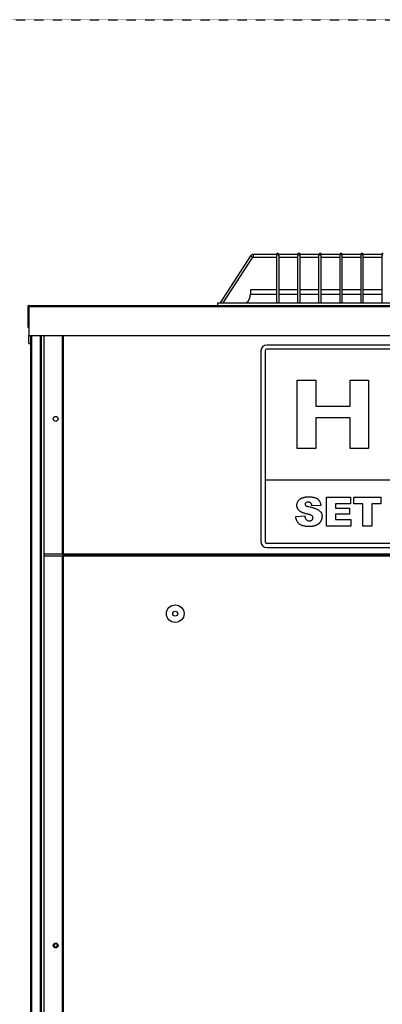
# Model space of a CAD drawing. Extents: x -90708 to 277869, y -117 to 207445.
# Tile 40 of 233: x -86339 to -85899, y 129228 to 130419. Entities that reach past the tile are written whole.
import ezdxf

# ---------------------------------------------------------------- set-up
doc = ezdxf.new("R2010")
doc.units = 0
doc.header["$MEASUREMENT"] = 0
doc.linetypes.add('DASHDOT', pattern=[1, 0.5, -0.25, 0, -0.25])
doc.layers.add('ARQ - EQUIPO CONDENSADORA', color=40, linetype='CONTINUOUS')
doc.layers.add('ARQ-GRELHAS', color=30, linetype='CONTINUOUS')

msp = doc.modelspace()

# ---------------------------------------------------------------- linework, layer by layer
at = {"layer": 'ARQ - EQUIPO CONDENSADORA', "linetype": 'Continuous'}
for p, q in [((-86058.882, 130133.733), (-86095.837, 130076.827)), ((-86092.26, 130076.827), (-86056.366, 130132.099)), ((-86058.882, 130133.733), (-86056.366, 130132.099)), ((-86027.523, 130135.327), (-86055.947, 130135.327)), ((-86055.947, 130135.327), (-86055.947, 130132.327)), ((-86055.947, 130132.327), (-86027.523, 130132.327)), ((-86027.523, 130135.327), (-86027.523, 130134.416)), ((-86027.523, 130134.416), (-86027.523, 130076.827)), ((-86024.523, 130134.416), (-86024.523, 130135.327)), ((-86002.023, 130135.327), (-86024.523, 130135.327)), ((-86024.523, 130076.827), (-86024.523, 130134.416)), ((-86024.523, 130132.327), (-86002.023, 130132.327)), ((-86002.023, 130135.327), (-86002.023, 130134.416)), ((-86002.023, 130134.416), (-86002.023, 130076.827)), ((-85999.023, 130134.416), (-85999.023, 130135.327)), ((-85976.523, 130135.327), (-85999.023, 130135.327)), ((-85999.023, 130076.827), (-85999.023, 130134.416)), ((-85999.023, 130132.327), (-85976.523, 130132.327)), ((-85976.523, 130135.327), (-85976.523, 130134.416)), ((-85976.523, 130134.416), (-85976.523, 130076.827)), ((-85973.523, 130134.416), (-85973.523, 130135.327)), ((-85951.023, 130135.327), (-85973.523, 130135.327)), ((-85973.523, 130076.827), (-85973.523, 130134.416)), ((-85973.523, 130132.327), (-85951.023, 130132.327)), ((-85951.023, 130135.327), (-85951.023, 130134.416)), ((-85951.023, 130134.416), (-85951.023, 130076.827)), ((-85948.023, 130134.416), (-85948.023, 130135.327)), ((-85925.523, 130135.327), (-85948.023, 130135.327)), ((-85948.023, 130076.827), (-85948.023, 130134.416)), ((-85948.023, 130132.327), (-85925.523, 130132.327)), ((-85925.523, 130135.327), (-85925.523, 130134.416)), ((-85925.523, 130134.416), (-85925.523, 130076.827)), ((-85922.523, 130134.416), (-85922.523, 130135.327)), ((-85900.023, 130135.327), (-85922.523, 130135.327)), ((-85922.523, 130076.827), (-85922.523, 130134.416)), ((-85922.523, 130132.327), (-85900.023, 130132.327)), ((-85900.023, 130135.327), (-85900.023, 130134.416)), ((-85900.023, 130134.416), (-85900.023, 130076.827)), ((-86059.022, 130092.577), (-86059.022, 130087.577)), ((-86027.523, 130092.577), (-86059.022, 130092.577)), ((-86002.023, 130092.577), (-86024.523, 130092.577)), ((-85976.523, 130092.577), (-85999.023, 130092.577)), ((-85951.023, 130092.577), (-85973.523, 130092.577)), ((-85925.523, 130092.577), (-85948.023, 130092.577)), ((-85900.023, 130092.577), (-85922.523, 130092.577)), ((-86098.523, 130073.827), (-86098.523, 130076.827)), ((-86098.523, 130076.827), (-85342.523, 130076.827)), ((-86059.022, 130087.577), (-86027.523, 130087.577)), ((-86024.523, 130087.577), (-86002.023, 130087.577)), ((-85999.023, 130087.577), (-85976.523, 130087.577)), ((-85973.523, 130087.577), (-85951.023, 130087.577)), ((-85948.023, 130087.577), (-85925.523, 130087.577)), ((-85922.523, 130087.577), (-85900.023, 130087.577)), ((-86327.273, 130072.576), (-86328.523, 130072.576)), ((-86328.523, 130072.576), (-86328.523, 130047.577)), ((-86327.273, 130073.827), (-86327.273, 130072.576)), ((-86327.273, 130073.827), (-86327.273, 130073.827)), ((-86327.273, 130073.827), (-86098.523, 130073.827)), ((-86327.273, 130072.576), (-85115.773, 130072.576)), ((-86327.273, 130072.576), (-86327.273, 130037.577)), ((-86098.523, 130073.827), (-85212.523, 130073.827)), ((-86328.523, 130047.577), (-86327.273, 130047.577)), ((-86327.273, 130037.577), (-85115.773, 130037.577)), ((-86327.273, 130027.577), (-86327.273, 130037.577)), ((-86325.422, 130037.577), (-86325.422, 128665.076)), ((-86324.172, 130037.577), (-86324.172, 128665.076)), ((-86313.672, 130037.577), (-86313.672, 129851.576)), ((-86312.422, 130037.577), (-86312.422, 129851.576)), ((-86309.422, 130037.577), (-86309.422, 130025.078)), ((-86287.223, 130037.577), (-86287.223, 129773.078)), ((-86287.222, 130037.577), (-86287.222, 129773.078)), ((-86285.971, 130037.577), (-86285.971, 129773.078)), ((-86327.273, 130027.577), (-86325.422, 130027.577)), ((-86309.422, 130025.078), (-86309.422, 129816.078)), ((-86046.422, 130018.887), (-86046.422, 129787.887)), ((-86041.422, 130018.887), (-86041.422, 129862.887)), ((-85403.422, 130025.887), (-86039.422, 130025.887)), ((-85403.422, 130020.887), (-86039.422, 130020.887)), ((-86002.325, 129983.246), (-85980.073, 129983.246)), ((-86002.325, 129900.887), (-86002.325, 129983.246)), ((-85980.073, 129983.246), (-85980.073, 129952.046)), ((-85938.535, 129983.246), (-85916.283, 129983.246)), ((-85938.535, 129952.046), (-85938.535, 129983.246)), ((-85916.283, 129983.246), (-85916.283, 129900.887)), ((-85980.073, 129952.046), (-85938.535, 129952.046)), ((-85980.073, 129937.822), (-85980.073, 129900.887)), ((-85938.535, 129937.822), (-85980.073, 129937.822)), ((-85938.535, 129900.887), (-85938.535, 129937.822)), ((-85980.073, 129900.887), (-86002.325, 129900.887)), ((-85916.283, 129900.887), (-85938.535, 129900.887)), ((-86313.672, 129864.942), (-86313.672, 129415.576)), ((-86312.422, 129864.942), (-86312.422, 129415.576)), ((-86041.422, 129862.887), (-86041.422, 129787.887)), ((-86041.422, 129862.887), (-85401.422, 129862.887)), ((-86309.422, 129844.049), (-86309.422, 128731.576)), ((-85966.984, 129841.822), (-85937.893, 129841.822)), ((-85966.984, 129806.822), (-85966.984, 129841.822)), ((-85937.893, 129841.822), (-85937.893, 129833.641)), ((-85933.802, 129841.822), (-85901.075, 129841.822)), ((-85933.802, 129833.641), (-85933.802, 129841.822)), ((-85901.075, 129841.822), (-85901.075, 129833.641)), ((-85973.802, 129831.972), (-85984.711, 129831.368)), ((-85937.893, 129833.641), (-85956.075, 129833.641)), ((-85956.075, 129833.641), (-85956.075, 129828.641)), ((-85956.075, 129828.641), (-85939.257, 129828.641)), ((-85939.257, 129828.641), (-85939.257, 129821.368)), ((-85922.893, 129833.641), (-85933.802, 129833.641)), ((-85922.893, 129806.822), (-85922.893, 129833.641)), ((-85911.984, 129833.641), (-85911.984, 129806.822)), ((-85901.075, 129833.641), (-85911.984, 129833.641)), ((-86004.257, 129818.456), (-85993.347, 129819.095)), ((-85939.257, 129821.368), (-85956.075, 129821.368)), ((-85956.075, 129821.368), (-85956.075, 129815.004)), ((-85956.075, 129815.004), (-85937.438, 129815.004)), ((-85937.438, 129815.004), (-85937.438, 129806.822)), ((-85937.438, 129806.822), (-85966.984, 129806.822)), ((-85911.984, 129806.822), (-85922.893, 129806.822)), ((-85403.422, 129785.887), (-86039.422, 129785.887)), ((-86039.422, 129780.887), (-85403.422, 129780.887)), ((-86287.223, 129773.078), (-86309.422, 129773.078)), ((-86287.223, 129770.576), (-86309.422, 129770.576)), ((-86287.222, 129773.078), (-86287.223, 129773.078)), ((-86287.223, 129770.576), (-86287.223, 128688.576)), ((-86287.222, 129770.576), (-86287.223, 129770.576)), ((-86285.971, 129773.078), (-86287.222, 129773.078)), ((-86287.222, 129770.576), (-86287.222, 128688.576)), ((-86285.971, 129770.576), (-86287.222, 129770.576)), ((-85156.173, 129773.078), (-86285.971, 129773.078)), ((-86285.971, 129771.827), (-86285.971, 129773.078)), ((-85156.173, 129771.827), (-86285.971, 129771.827)), ((-86285.971, 129770.576), (-86285.971, 129771.827)), ((-86285.971, 129771.827), (-85156.173, 129771.827)), ((-85156.173, 129770.576), (-86285.971, 129770.576)), ((-86285.971, 129770.576), (-86285.971, 128688.576)), ((-86313.672, 129416.062), (-86313.672, 128766.576)), ((-86312.422, 129416.062), (-86312.422, 128766.576))]:
    msp.add_line(p, q, dxfattribs=at)
at = {"layer": 'ARQ - EQUIPO CONDENSADORA', "linetype": 'Continuous', "flags": 128}
for points in [[(-86027.523, 130134.416), (-86027.409, 130134.729), (-86027.084, 130134.994), (-86026.597, 130135.171), (-86026.023, 130135.233)], [(-86026.023, 130135.233), (-86025.449, 130135.171), (-86024.962, 130134.994), (-86024.637, 130134.729), (-86024.523, 130134.416)], [(-86002.023, 130134.416), (-86001.909, 130134.729), (-86001.584, 130134.994), (-86001.097, 130135.171), (-86000.523, 130135.233)], [(-86000.523, 130135.233), (-85999.949, 130135.171), (-85999.462, 130134.994), (-85999.137, 130134.729), (-85999.023, 130134.416)], [(-85976.523, 130134.416), (-85976.409, 130134.729), (-85976.084, 130134.994), (-85975.597, 130135.171), (-85975.023, 130135.233)], [(-85975.023, 130135.233), (-85974.449, 130135.171), (-85973.962, 130134.994), (-85973.637, 130134.729), (-85973.523, 130134.416)], [(-85951.023, 130134.416), (-85950.909, 130134.729), (-85950.584, 130134.994), (-85950.097, 130135.171), (-85949.523, 130135.233)], [(-85949.523, 130135.233), (-85948.949, 130135.171), (-85948.462, 130134.994), (-85948.137, 130134.729), (-85948.023, 130134.416)], [(-85925.523, 130134.416), (-85925.409, 130134.729), (-85925.084, 130134.994), (-85924.597, 130135.171), (-85924.023, 130135.233)], [(-85924.023, 130135.233), (-85923.449, 130135.171), (-85922.962, 130134.994), (-85922.637, 130134.729), (-85922.523, 130134.416)], [(-85900.023, 130134.416), (-85899.909, 130134.729), (-85899.584, 130134.994), (-85899.097, 130135.171), (-85898.523, 130135.233)]]:
    msp.add_lwpolyline(points, dxfattribs=at)
at = {"layer": 'ARQ - EQUIPO CONDENSADORA', "linetype": 'Continuous'}
for centre, radius in [((-86294.922, 129936.539), 3), ((-86150.172, 129700.941), 10.679), ((-86150.172, 129700.941), 3), ((-86294.922, 129299.576), 3), ((-86294.922, 129299.576), 2)]:
    msp.add_circle(centre, radius, dxfattribs=at)
for centre, radius, start, end in [((-86026.023, 130135.327), 1.5, 90, 180), ((-86026.023, 130135.327), 1.5, 0, 90), ((-86000.523, 130135.327), 1.5, 90, 180), ((-86000.523, 130135.327), 1.5, 0, 90), ((-85975.023, 130135.327), 1.5, 90, 180), ((-85975.023, 130135.327), 1.5, 0, 90), ((-85949.523, 130135.327), 1.5, 90, 180), ((-85949.523, 130135.327), 1.5, 0, 90), ((-85924.023, 130135.327), 1.5, 90, 180), ((-85924.023, 130135.327), 1.5, 0, 90), ((-85898.523, 130135.327), 1.5, 90, 180), ((-86055.947, 130131.827), 3.5, 90, 147), ((-86055.947, 130131.827), 0.5, 90, 147), ((-86072.772, 130087.577), 13.75, 308.572651, 0), ((-86327.272, 130072.576), 1.251, 90.0458, 180), ((-86039.422, 130018.887), 7, 90, 180), ((-86039.422, 130018.887), 2, 90, 180), ((-86039.422, 129787.887), 7, 180, 270), ((-86039.422, 129787.887), 2, 180, 270)]:
    msp.add_arc(centre, radius, start, end, dxfattribs=at)
for points, knots in [([(-86002.893, 129832.135), (-86002.873, 129832.574), (-86002.834, 129833.454), (-86002.532, 129834.747), (-86002.039, 129836), (-86001.48, 129836.999), (-86000.941, 129837.767), (-86000.477, 129838.316), (-85999.961, 129838.829), (-85999.399, 129839.313), (-85998.789, 129839.765), (-85998.131, 129840.19), (-85997.419, 129840.567), (-85996.662, 129840.929), (-85995.841, 129841.249), (-85994.951, 129841.524), (-85993.988, 129841.759), (-85992.954, 129841.947), (-85991.847, 129842.097), (-85990.669, 129842.201), (-85989.418, 129842.266), (-85988.561, 129842.273), (-85988.12, 129842.277)], [0, 0, 0, 0, 0.06545359, 0.13092714, 0.19683457, 0.26553896, 0.30097329, 0.33652335, 0.37244607, 0.4092197, 0.44703953, 0.48559755, 0.52569214, 0.56703989, 0.61060678, 0.65680265, 0.70583219, 0.75821355, 0.81339628, 0.87219876, 0.9343717, 1, 1, 1, 1]), ([(-85988.12, 129842.277), (-85987.58, 129842.272), (-85986.534, 129842.263), (-85985.015, 129842.135), (-85983.593, 129841.949), (-85982.27, 129841.683), (-85981.049, 129841.331), (-85979.919, 129840.919), (-85978.894, 129840.411), (-85977.959, 129839.835), (-85977.12, 129839.168), (-85976.368, 129838.412), (-85975.713, 129837.56), (-85975.147, 129836.619), (-85974.674, 129835.586), (-85974.282, 129834.464), (-85973.982, 129833.252), (-85973.863, 129832.406), (-85973.802, 129831.972)], [0, 0, 0, 0, 0.08196973, 0.15877176, 0.23130985, 0.29954476, 0.36348087, 0.42410105, 0.48180831, 0.53686214, 0.59058218, 0.64420956, 0.69827361, 0.75325817, 0.81067028, 0.87046326, 0.93340354, 1, 1, 1, 1]), ([(-85999.832, 129825.445), (-86000.076, 129825.667), (-86000.556, 129826.105), (-86001.182, 129826.834), (-86001.715, 129827.605), (-86002.139, 129828.427), (-86002.48, 129829.289), (-86002.718, 129830.197), (-86002.864, 129831.152), (-86002.883, 129831.803), (-86002.893, 129832.135)], [0, 0, 0, 0, 0.13014674, 0.25596875, 0.37824656, 0.49939554, 0.61976435, 0.74346074, 0.86907805, 1, 1, 1, 1]), ([(-85989.477, 129835.913), (-85989.939, 129835.893), (-85990.861, 129835.851), (-85992.029, 129835.234), (-85992.775, 129834.261), (-85992.854, 129833.535), (-85992.893, 129833.172)], [0, 0, 0, 0, 0.28076466, 0.56002234, 0.77997574, 1, 1, 1, 1]), ([(-85992.893, 129833.172), (-85992.834, 129832.843), (-85992.729, 129832.253), (-85992.291, 129831.851), (-85992.097, 129831.673)], [0, 0, 0, 0, 0.5581028, 1, 1, 1, 1]), ([(-85992.097, 129831.673), (-85992.023, 129831.615), (-85991.861, 129831.489), (-85991.572, 129831.317), (-85991.212, 129831.157), (-85990.79, 129830.996), (-85990.301, 129830.84), (-85989.749, 129830.686), (-85989.131, 129830.528), (-85988.696, 129830.436), (-85988.468, 129830.388)], [0.000002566, 0.000002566, 0.000002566, 0.000002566, 0.073197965, 0.158560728, 0.259274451, 0.376862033, 0.507648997, 0.655953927, 0.820170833, 0.999996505, 0.999996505, 0.999996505, 0.999996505]), ([(-85984.711, 129831.368), (-85984.78, 129831.739), (-85984.91, 129832.439), (-85985.233, 129833.402), (-85985.672, 129834.201), (-85986.219, 129834.845), (-85986.878, 129835.333), (-85987.648, 129835.678), (-85988.53, 129835.874), (-85989.151, 129835.9), (-85989.477, 129835.913)], [0, 0, 0, 0, 0.15431537, 0.29051192, 0.41355766, 0.52472237, 0.63330849, 0.74592136, 0.86706078, 1, 1, 1, 1]), ([(-85988.468, 129830.388), (-85987.273, 129830.122), (-85984.883, 129829.59), (-85981.349, 129828.595), (-85978.195, 129827.384), (-85975.613, 129825.701), (-85973.774, 129823.613), (-85972.628, 129821.05), (-85972.502, 129819.212), (-85972.438, 129818.293)], [0, 0, 0, 0, 0.166912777, 0.333805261, 0.500533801, 0.625503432, 0.750231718, 0.875095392, 1, 1, 1, 1]), ([(-85987.964, 129806.368), (-85988.681, 129806.379), (-85990.062, 129806.402), (-85992.046, 129806.552), (-85993.856, 129806.823), (-85995.499, 129807.181), (-85996.968, 129807.666), (-85998.276, 129808.243), (-85999.409, 129808.938), (-86000.367, 129809.751), (-86001.186, 129810.641), (-86001.902, 129811.592), (-86002.544, 129812.588), (-86003.074, 129813.652), (-86003.516, 129814.772), (-86003.865, 129815.947), (-86004.114, 129817.182), (-86004.208, 129818.027), (-86004.257, 129818.456)], [0, 0, 0, 0, 0.094112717, 0.181009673, 0.260753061, 0.333969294, 0.401325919, 0.463306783, 0.521035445, 0.575023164, 0.627533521, 0.679387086, 0.730896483, 0.782690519, 0.83510164, 0.888544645, 0.94334852, 1, 1, 1, 1]), ([(-85989.683, 129821.233), (-85990.257, 129821.365), (-85991.366, 129821.62), (-85992.953, 129822.074), (-85994.417, 129822.542), (-85995.751, 129823.055), (-85996.959, 129823.599), (-85998.041, 129824.172), (-85998.999, 129824.773), (-85999.561, 129825.226), (-85999.832, 129825.445)], [0, 0, 0, 0, 0.159408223, 0.307846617, 0.446608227, 0.574967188, 0.694513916, 0.804842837, 0.905951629, 1, 1, 1, 1]), ([(-85993.347, 129819.095), (-85993.241, 129818.342), (-85993.051, 129816.999), (-85992.394, 129815.816), (-85992.105, 129815.295)], [0, 0, 0, 0, 0.56038264, 1, 1, 1, 1]), ([(-85992.105, 129815.295), (-85991.802, 129814.935), (-85991.196, 129814.213), (-85989.706, 129813.354), (-85988.492, 129813.25), (-85987.751, 129813.186)], [0, 0, 0, 0, 0.28039636, 0.5605822, 1, 1, 1, 1]), ([(-85984.342, 129819.209), (-85984.439, 129819.3), (-85984.653, 129819.501), (-85985.069, 129819.756), (-85985.581, 129820.019), (-85986.2, 129820.27), (-85986.922, 129820.516), (-85987.746, 129820.765), (-85988.678, 129821.004), (-85989.337, 129821.154), (-85989.683, 129821.233)], [0, 0, 0, 0, 0.06890381, 0.15255844, 0.25220977, 0.36811482, 0.49970096, 0.64885699, 0.81546282, 1, 1, 1, 1]), ([(-85972.438, 129818.293), (-85972.444, 129818.015), (-85972.455, 129817.467), (-85972.541, 129816.652), (-85972.692, 129815.855), (-85972.898, 129815.072), (-85973.16, 129814.304), (-85973.483, 129813.555), (-85973.86, 129812.82), (-85974.297, 129812.108), (-85974.79, 129811.428), (-85975.318, 129810.777), (-85975.908, 129810.183), (-85976.53, 129809.613), (-85977.218, 129809.111), (-85977.933, 129808.626), (-85978.708, 129808.204), (-85979.522, 129807.809), (-85980.393, 129807.472), (-85981.312, 129807.169), (-85982.288, 129806.925), (-85983.319, 129806.717), (-85984.405, 129806.565), (-85985.545, 129806.452), (-85986.737, 129806.378), (-85987.55, 129806.371), (-85987.964, 129806.368)], [0, 0, 0, 0, 0.03775291, 0.07471944, 0.11146729, 0.14815282, 0.18496853, 0.22180824, 0.25916377, 0.29738211, 0.33550782, 0.37353657, 0.41139264, 0.44952926, 0.48822759, 0.52731364, 0.56715601, 0.60826508, 0.65054397, 0.69429405, 0.73989363, 0.78758014, 0.83742798, 0.8892831, 0.94355665, 1, 1, 1, 1]), ([(-85987.751, 129813.186), (-85987.419, 129813.2), (-85986.785, 129813.226), (-85985.891, 129813.419), (-85985.12, 129813.765), (-85984.478, 129814.237), (-85983.989, 129814.809), (-85983.609, 129815.42), (-85983.388, 129816.088), (-85983.361, 129816.549), (-85983.347, 129816.78)], [0, 0, 0, 0, 0.156936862, 0.299075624, 0.42918278, 0.553073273, 0.671931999, 0.782767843, 0.89096667, 1, 1, 1, 1]), ([(-85983.347, 129816.78), (-85983.36, 129817.001), (-85983.385, 129817.44), (-85983.579, 129818.078), (-85983.895, 129818.679), (-85984.19, 129819.029), (-85984.342, 129819.209)], [0, 0, 0, 0, 0.24707871, 0.48973092, 0.73815035, 1, 1, 1, 1])]:
    msp.add_open_spline(points, degree=3, knots=knots, dxfattribs=at)
at = {"layer": 'ARQ-GRELHAS', "linetype": 'DASHDOT', "ltscale": 0.05}
msp.add_lwpolyline([(-82837.173, 126418.457), (-90470.173, 126418.457), (-90470.173, 130419.457), (-82837.173, 130419.457)], close=True, dxfattribs=at)

doc.saveas('drawing.dxf')
